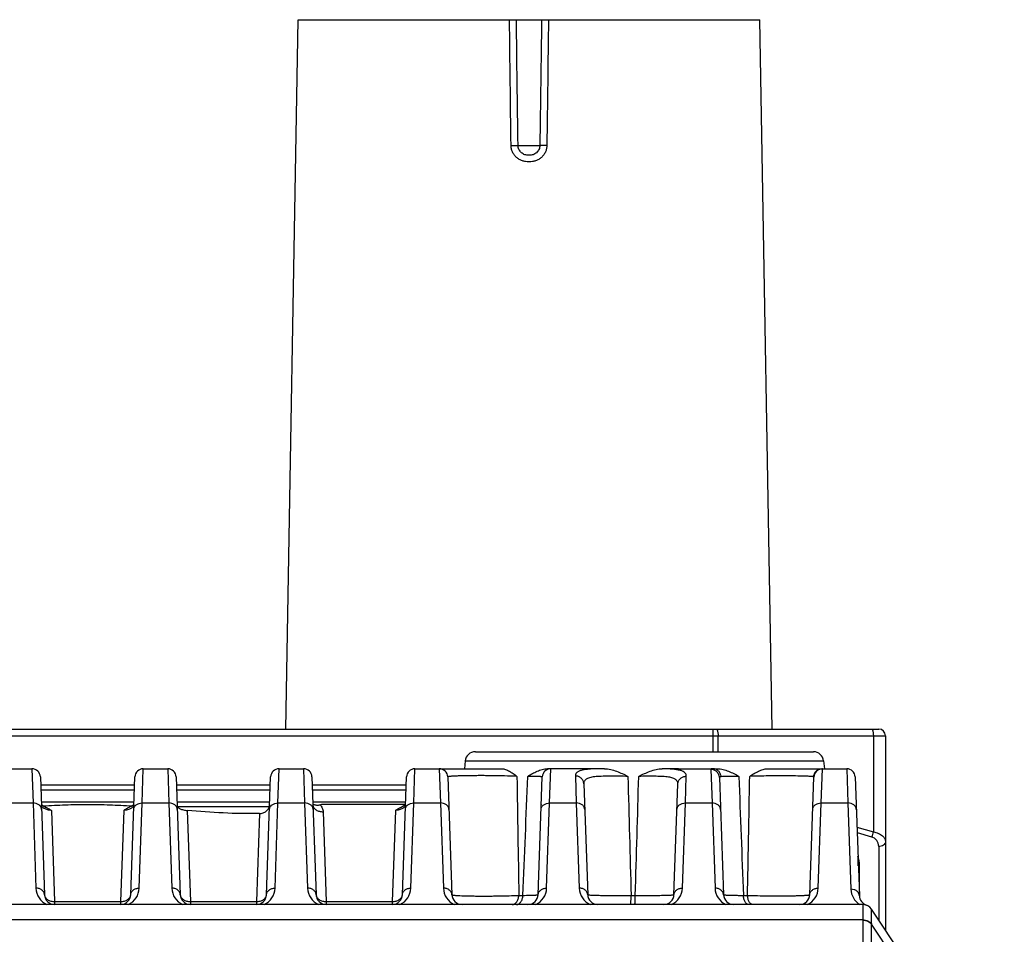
# Model space of a CAD drawing. Header units: millimetres. Extents: x 55 to 506, y 15 to 401.
# Tile 4 of 23: x 118 to 147, y 120 to 147. Entities that reach past the tile are written whole.
import ezdxf

# ---------------------------------------------------------------- set-up
doc = ezdxf.new("R2010")
doc.units = ezdxf.units.MM
doc.header["$LTSCALE"] = 32.67
doc.layers.add('00_COMPONENTS', color=7, linetype='CONTINUOUS')

msp = doc.modelspace()

# ---------------------------------------------------------------- linework, layer by layer
at = {"layer": '00_COMPONENTS', "color": 7}
for p, q in [((126.261, 125.855), (126.626, 146.755)), ((126.626, 146.755), (140.226, 146.755)), ((140.59, 125.855), (140.226, 146.755)), ((97.126, 125.855), (143.726, 125.855)), ((143.926, 125.655), (143.926, 119.935)), ((131.846, 125.185), (141.805, 125.185)), ((131.547, 124.916), (131.523, 124.685)), ((142.104, 124.916), (142.128, 124.685)), ((118.067, 124.685), (118.784, 124.685)), ((119.034, 124.444), (119.155, 120.974)), ((121.696, 120.974), (121.817, 124.444)), ((122.067, 124.685), (122.784, 124.685)), ((123.034, 124.444), (123.155, 120.974)), ((125.696, 120.974), (125.817, 124.444)), ((126.067, 124.685), (126.784, 124.685)), ((127.034, 124.444), (127.155, 120.974)), ((129.696, 120.974), (129.817, 124.444)), ((130.067, 124.685), (132.623, 124.685)), ((131.034, 124.444), (131.155, 120.974)), ((133.696, 120.974), (133.817, 124.444)), ((135.653, 124.685), (133.969, 124.685)), ((137.826, 124.685), (137.348, 124.683)), ((137.826, 124.685), (138.976, 124.685)), ((139.035, 124.425), (139.155, 120.974)), ((140.454, 124.685), (142.784, 124.685)), ((141.696, 120.974), (141.817, 124.441)), ((143.034, 124.444), (143.156, 120.943)), ((135.041, 124.242), (135.155, 120.974)), ((137.696, 120.974), (137.81, 124.235)), ((121.791, 123.702), (119.06, 123.702)), ((121.732, 123.588), (121.724, 123.584)), ((125.791, 123.702), (123.06, 123.702)), ((125.776, 123.561), (123.079, 123.561)), ((125.788, 123.62), (125.788, 123.624)), ((129.791, 123.702), (127.06, 123.702)), ((127.328, 123.644), (129.789, 123.644)), ((143.126, 121.821), (143.126, 122.081)), ((143.154, 121.931), (143.154, 121.913)), ((143.154, 121.913), (143.154, 120.996)), ((143.265, 120.685), (97.586, 120.685)), ((147.426, 114.685), (143.515, 120.551))]:
    msp.add_line(p, q, dxfattribs=at)
at = {"layer": '00_COMPONENTS', "color": 4}
for p, q in [((133.105, 143.049), (133.746, 143.049)), ((96.926, 125.655), (143.926, 125.655)), ((138.852, 125.185), (138.852, 125.855)), ((138.996, 125.185), (138.996, 125.655)), ((143.569, 125.655), (143.569, 122.823)), ((131.547, 124.916), (142.104, 124.916)), ((118.784, 124.685), (118.818, 123.676)), ((122.033, 123.676), (122.067, 124.685)), ((122.784, 124.685), (122.818, 123.676)), ((126.033, 123.676), (126.067, 124.685)), ((126.784, 124.685), (126.818, 123.676)), ((130.033, 123.676), (130.067, 124.685)), ((130.784, 124.685), (130.818, 123.676)), ((134.033, 123.676), (134.067, 124.685)), ((134.791, 124.472), (134.818, 123.676)), ((135.583, 124.685), (135.582, 124.685)), ((138.033, 123.676), (138.06, 124.465)), ((138.785, 124.666), (138.818, 123.676)), ((142.033, 123.676), (142.067, 124.682)), ((142.784, 124.685), (142.818, 123.676)), ((119.042, 124.207), (121.809, 124.207)), ((123.042, 124.207), (125.809, 124.207)), ((127.042, 124.207), (129.809, 124.207)), ((119.047, 124.066), (121.804, 124.066)), ((123.047, 124.066), (125.804, 124.066)), ((127.047, 124.066), (129.804, 124.066)), ((118.033, 123.676), (118.818, 123.676)), ((118.818, 123.676), (118.905, 121.165)), ((121.946, 121.165), (122.033, 123.676)), ((122.033, 123.676), (122.818, 123.676)), ((122.818, 123.676), (122.905, 121.165)), ((125.946, 121.165), (126.033, 123.676)), ((126.033, 123.676), (126.818, 123.676)), ((126.818, 123.676), (126.905, 121.165)), ((129.946, 121.165), (130.033, 123.676)), ((130.033, 123.676), (130.818, 123.676)), ((130.818, 123.676), (130.905, 121.165)), ((133.946, 121.165), (134.033, 123.676)), ((134.033, 123.676), (134.818, 123.676)), ((134.818, 123.676), (134.905, 121.165)), ((137.946, 121.165), (138.033, 123.676)), ((138.033, 123.676), (138.818, 123.676)), ((138.818, 123.676), (138.905, 121.165)), ((141.946, 121.165), (142.033, 123.676)), ((142.033, 123.676), (142.818, 123.676)), ((142.818, 123.676), (142.906, 121.134)), ((119.361, 123.458), (119.455, 120.773)), ((121.49, 123.458), (121.396, 120.773)), ((123.361, 123.454), (123.455, 120.773)), ((125.487, 123.365), (125.396, 120.773)), ((127.363, 123.418), (127.455, 120.773)), ((129.49, 123.458), (129.396, 120.773)), ((143.085, 122.968), (143.569, 122.823)), ((143.091, 122.808), (143.512, 122.681)), ((143.726, 122.394), (143.726, 120.235)), ((133.127, 120.954), (133.248, 120.954)), ((136.434, 120.954), (136.555, 120.954)), ((139.741, 120.954), (139.862, 120.954)), ((119.455, 120.773), (119.455, 120.685)), ((119.455, 120.773), (121.396, 120.773)), ((121.396, 120.773), (121.396, 120.685)), ((123.455, 120.773), (123.455, 120.685)), ((123.455, 120.773), (125.396, 120.773)), ((125.396, 120.773), (125.396, 120.685)), ((127.455, 120.773), (127.455, 120.685)), ((127.455, 120.773), (129.396, 120.773)), ((129.396, 120.773), (129.396, 120.685)), ((143.515, 120.551), (143.515, 120.551)), ((143.265, 120.232), (97.586, 120.232)), ((143.265, 115.296), (143.265, 120.223)), ((143.515, 115.18), (143.515, 120.107)), ((147.426, 114.24), (143.515, 120.107))]:
    msp.add_line(p, q, dxfattribs=at)
at = {"layer": '00_COMPONENTS', "color": 7}
for points in [[(119.128, 123.584), (119.12, 123.588), (119.113, 123.592), (119.106, 123.597), (119.1, 123.6)], [(119.16, 123.569), (119.155, 123.571), (119.146, 123.575), (119.137, 123.579), (119.128, 123.584)], [(121.724, 123.584), (121.715, 123.58), (121.706, 123.575), (121.697, 123.571), (121.691, 123.569)], [(121.751, 123.6), (121.746, 123.597), (121.739, 123.593), (121.732, 123.588)], [(127.063, 123.618), (127.063, 123.618), (127.063, 123.617), (127.063, 123.618), (127.063, 123.618), (127.063, 123.619), (127.063, 123.62)], [(129.77, 123.615), (129.766, 123.611), (129.76, 123.607), (129.755, 123.603), (129.748, 123.598), (129.742, 123.594), (129.734, 123.59), (129.726, 123.585), (129.718, 123.581), (129.709, 123.577), (129.7, 123.573), (129.691, 123.569)], [(129.782, 123.625), (129.778, 123.622), (129.775, 123.618), (129.77, 123.615)], [(129.789, 123.633), (129.788, 123.633), (129.787, 123.631), (129.784, 123.628), (129.782, 123.625)], [(133.789, 123.633), (133.788, 123.633), (133.787, 123.631), (133.784, 123.628), (133.782, 123.625)]]:
    msp.add_lwpolyline(points, dxfattribs=at)
for centre, radius, start, end in [((143.726, 125.655), 0.2, 0, 90), ((131.846, 124.885), 0.3, 90, 174), ((141.805, 124.885), 0.3, 6, 90), ((118.784, 124.435), 0.25, 2, 90), ((122.067, 124.435), 0.25, 90, 178), ((122.784, 124.435), 0.25, 2, 90), ((126.067, 124.435), 0.25, 90, 178), ((126.784, 124.435), 0.25, 2, 90), ((130.067, 124.435), 0.25, 90, 178), ((130.784, 124.435), 0.25, 2, 90), ((134.067, 124.435), 0.25, 90, 178), ((142.067, 124.435), 0.25, 95.3333, 178), ((142.784, 124.435), 0.25, 2, 90), ((127.271, 124.151), 0.549, 247.6461, 248.608), ((126.261, 126.655), 3.194, 288.4506, 289.5064), ((119.455, 120.985), 0.3, 182, 270), ((121.396, 120.985), 0.3, 270, 358), ((123.455, 120.985), 0.3, 182, 270), ((125.396, 120.985), 0.3, 270, 358), ((127.455, 120.985), 0.3, 182, 270), ((129.396, 120.985), 0.3, 270, 358), ((131.455, 120.985), 0.3, 182, 270), ((133.396, 120.985), 0.3, 270, 358), ((135.455, 120.985), 0.3, 182, 270), ((137.396, 120.985), 0.3, 270, 358), ((139.455, 120.985), 0.3, 182, 270), ((141.396, 120.985), 0.3, 270, 358), ((143.456, 120.954), 0.3, 182, 251.4343), ((143.265, 120.385), 0.3, 33.6901, 90), ((143.265, 120.385), 0.3, 87.2753, 89.9988), ((143.265, 120.384), 0.3, 85.9344, 87.276)]:
    msp.add_arc(centre, radius, start, end, dxfattribs=at)
at = {"layer": '00_COMPONENTS', "color": 4}
for centre, radius, start, end in [((1845.5, 150.163), 1712.622, 180.859896, 180.977254), ((135.68, 106.045), 18.64, 90.0825, 90.297), ((142.067, 124.432), 0.25, 89.9805, 177.983), ((127.212, 123.625), 0.149, 182, 182.7161), ((127.213, 123.625), 0.15, 182.718, 185.7993), ((143.426, 122.394), 0.3, 359.9999, 73.3009), ((119.455, 121.184), 0.55, 181.9999, 245.2671), ((121.396, 121.184), 0.55, 294.7328, 358.0001), ((123.455, 121.184), 0.55, 181.9999, 245.2671), ((125.396, 121.184), 0.55, 294.7328, 358.0001), ((127.455, 121.184), 0.55, 181.9999, 245.2671), ((129.396, 121.184), 0.55, 294.7328, 358.0001), ((131.455, 121.184), 0.55, 181.9999, 245.2671), ((133.396, 121.184), 0.55, 294.7328, 358.0001), ((135.455, 121.184), 0.55, 181.9997, 245.2674), ((137.396, 121.184), 0.55, 294.7322, 358.0007), ((139.455, 121.184), 0.55, 181.9999, 245.2671), ((141.396, 121.184), 0.55, 294.7328, 358.0001), ((143.456, 121.153), 0.55, 181.9997, 238.3751), ((143.265, 120.384), 0.3, 84.6818, 85.9344), ((143.265, 120.385), 0.3, 33.6508, 33.6901), ((142.02, 120.223), 1.245, 0.0001, 0.4328), ((142.232, 120.122), 1.282, 359.3359, 359.7699)]:
    msp.add_arc(centre, radius, start, end, dxfattribs=at)
at = {"layer": '00_COMPONENTS', "color": 7}
msp.add_ellipse((142.154, 121.913), major_axis=(1, 0), ratio=0.706908, start_param=0.026176, end_param=0.279358, dxfattribs=at)
at = {"layer": '00_COMPONENTS', "color": 4}
for points in [[(132.898, 143.049), (132.882, 144.284), (132.866, 145.52), (132.852, 146.755)], [(133.105, 143.049), (133.087, 144.284), (133.07, 145.52), (133.054, 146.755)], [(133.797, 146.755), (133.781, 145.52), (133.764, 144.284), (133.746, 143.049)], [(133.999, 146.755), (133.985, 145.52), (133.969, 144.284), (133.953, 143.049)], [(133.248, 120.954), (133.296, 122.123), (133.343, 123.292), (133.391, 124.461)], [(136.339, 124.46), (136.37, 123.291), (136.402, 122.122), (136.434, 120.954)], [(136.555, 120.954), (136.59, 122.122), (136.625, 123.291), (136.659, 124.46)], [(139.607, 124.461), (139.652, 123.292), (139.696, 122.123), (139.741, 120.954)]]:
    msp.add_open_spline(points, degree=3, dxfattribs=at)
for points, knots in [([(132.898, 143.049), (132.92, 143.05), (132.963, 143.05), (133.022, 143.05), (133.068, 143.05), (133.095, 143.05), (133.105, 143.049)], [0, 0, 0, 0, 0.324365, 0.620351, 0.8544, 1, 1, 1, 1]), ([(133.953, 143.049), (133.953, 143.016), (133.945, 142.95), (133.913, 142.855), (133.862, 142.769), (133.794, 142.695), (133.713, 142.636), (133.622, 142.595), (133.525, 142.571), (133.426, 142.564), (133.326, 142.571), (133.229, 142.595), (133.138, 142.636), (133.057, 142.695), (132.989, 142.769), (132.938, 142.855), (132.906, 142.95), (132.898, 143.016), (132.898, 143.049)], [0, 0, 0, 0, 0.062539, 0.125036, 0.187497, 0.249943, 0.312398, 0.374883, 0.437408, 0.499975, 0.562543, 0.625073, 0.687567, 0.75003, 0.812481, 0.874952, 0.937459, 1, 1, 1, 1]), ([(133.746, 143.049), (133.746, 143.009), (133.728, 142.929), (133.667, 142.846), (133.601, 142.799), (133.545, 142.774), (133.486, 142.762), (133.426, 142.759), (133.365, 142.762), (133.306, 142.774), (133.25, 142.799), (133.184, 142.846), (133.123, 142.929), (133.105, 143.009), (133.105, 143.049)], [0, 0, 0, 0, 0.124693, 0.249275, 0.311927, 0.374606, 0.437269, 0.499975, 0.562681, 0.62535, 0.688038, 0.750699, 0.875296, 1, 1, 1, 1]), ([(133.953, 143.049), (133.931, 143.05), (133.888, 143.05), (133.829, 143.05), (133.783, 143.05), (133.756, 143.05), (133.746, 143.049)], [0, 0, 0, 0, 0.324365, 0.620351, 0.8544, 1, 1, 1, 1]), ([(138.938, 125.855), (138.942, 125.855), (138.949, 125.852), (138.955, 125.846), (138.963, 125.836), (138.971, 125.819), (138.98, 125.795), (138.987, 125.765), (138.992, 125.73), (138.995, 125.693), (138.996, 125.668), (138.996, 125.655)], [0, 0, 0, 0, 0.054433, 0.087765, 0.12671, 0.223079, 0.344108, 0.487113, 0.647777, 0.820729, 1, 1, 1, 1]), ([(143.512, 125.855), (143.516, 125.855), (143.522, 125.852), (143.529, 125.846), (143.536, 125.836), (143.545, 125.819), (143.553, 125.795), (143.56, 125.765), (143.565, 125.73), (143.568, 125.693), (143.569, 125.668), (143.569, 125.655)], [0, 0, 0, 0, 0.054433, 0.087765, 0.12671, 0.223079, 0.344108, 0.487113, 0.647777, 0.820729, 1, 1, 1, 1]), ([(133.071, 124.461), (132.977, 124.465), (132.772, 124.472), (132.508, 124.477), (132.28, 124.48), (132.104, 124.481), (131.931, 124.481), (131.765, 124.48), (131.609, 124.478), (131.467, 124.475), (131.342, 124.472), (131.25, 124.468), (131.186, 124.465), (131.147, 124.462), (131.113, 124.459), (131.085, 124.456), (131.064, 124.454), (131.05, 124.451), (131.041, 124.449), (131.037, 124.447), (131.034, 124.445), (131.034, 124.444)], [0, 0, 0, 0, 0.138826, 0.301633, 0.387768, 0.47452, 0.559916, 0.642008, 0.71894, 0.789016, 0.850745, 0.902874, 0.925017, 0.944407, 0.960961, 0.974612, 0.985313, 0.993044, 0.995804, 0.997843, 1, 1, 1, 1]), ([(133.817, 124.444), (133.817, 124.444), (133.814, 124.446), (133.809, 124.447), (133.8, 124.448), (133.788, 124.449), (133.772, 124.451), (133.753, 124.452), (133.731, 124.453), (133.694, 124.455), (133.641, 124.456), (133.567, 124.458), (133.483, 124.46), (133.423, 124.461), (133.391, 124.461)], [0, 0, 0, 0, 0.00524, 0.017941, 0.038685, 0.067525, 0.104423, 0.149298, 0.202041, 0.262511, 0.40596, 0.578057, 0.776835, 1, 1, 1, 1]), ([(135.582, 124.685), (135.522, 124.684), (135.408, 124.683), (135.248, 124.677), (135.11, 124.666), (134.995, 124.647), (134.915, 124.624), (134.866, 124.599), (134.837, 124.578), (134.816, 124.556), (134.8, 124.53), (134.792, 124.502), (134.791, 124.482), (134.791, 124.472)], [0, 0, 0, 0, 0.204202, 0.38707, 0.545383, 0.677302, 0.782973, 0.826899, 0.865839, 0.90098, 0.933877, 0.966312, 1, 1, 1, 1]), ([(135.041, 124.242), (135.04, 124.272), (135.025, 124.334), (134.969, 124.41), (134.887, 124.461), (134.823, 124.472), (134.791, 124.472)], [0, 0, 0, 0, 0.245058, 0.492993, 0.745005, 1, 1, 1, 1]), ([(136.339, 124.46), (136.254, 124.461), (136.087, 124.462), (135.842, 124.464), (135.616, 124.463), (135.444, 124.456), (135.323, 124.443), (135.247, 124.43), (135.182, 124.412), (135.129, 124.389), (135.088, 124.36), (135.059, 124.325), (135.043, 124.285), (135.04, 124.256), (135.041, 124.242)], [0, 0, 0, 0, 0.181963, 0.359225, 0.523598, 0.667399, 0.729586, 0.784589, 0.832293, 0.873087, 0.908056, 0.939123, 0.968896, 1, 1, 1, 1]), ([(137.81, 124.235), (137.81, 124.248), (137.808, 124.275), (137.795, 124.314), (137.77, 124.347), (137.735, 124.376), (137.69, 124.4), (137.634, 124.419), (137.568, 124.433), (137.463, 124.449), (137.311, 124.459), (137.11, 124.463), (136.889, 124.462), (136.737, 124.461), (136.659, 124.46)], [0, 0, 0, 0, 0.032735, 0.063997, 0.096051, 0.131264, 0.171543, 0.218105, 0.271541, 0.331952, 0.472416, 0.634996, 0.813243, 1, 1, 1, 1]), ([(138.06, 124.465), (138.06, 124.474), (138.059, 124.493), (138.052, 124.52), (138.038, 124.545), (138.011, 124.577), (137.959, 124.61), (137.878, 124.639), (137.775, 124.659), (137.65, 124.672), (137.505, 124.68), (137.402, 124.683), (137.348, 124.683)], [0, 0, 0, 0, 0.035588, 0.069837, 0.104292, 0.140597, 0.224178, 0.329209, 0.45946, 0.6157, 0.796735, 1, 1, 1, 1]), ([(137.81, 124.235), (137.811, 124.265), (137.826, 124.327), (137.882, 124.403), (137.964, 124.453), (138.028, 124.465), (138.06, 124.465)], [0, 0, 0, 0, 0.244879, 0.492741, 0.744826, 1, 1, 1, 1]), ([(138.844, 124.685), (138.836, 124.685), (138.82, 124.684), (138.803, 124.682), (138.793, 124.678), (138.788, 124.675), (138.785, 124.67), (138.785, 124.667), (138.785, 124.666)], [0, 0, 0, 0, 0.390631, 0.67265, 0.776712, 0.860528, 0.931237, 1, 1, 1, 1]), ([(139.035, 124.425), (139.033, 124.457), (139.019, 124.521), (138.963, 124.6), (138.881, 124.653), (138.817, 124.666), (138.785, 124.666)], [0, 0, 0, 0, 0.249561, 0.499376, 0.749553, 1, 1, 1, 1]), ([(139.084, 124.45), (139.082, 124.482), (139.067, 124.543), (139.013, 124.621), (138.935, 124.673), (138.874, 124.685), (138.844, 124.685)], [0, 0, 0, 0, 0.254827, 0.506703, 0.754701, 1, 1, 1, 1]), ([(139.084, 124.45), (139.076, 124.45), (139.064, 124.449), (139.047, 124.444), (139.037, 124.436), (139.034, 124.429), (139.035, 124.425)], [0, 0, 0, 0, 0.364483, 0.634195, 0.829455, 1, 1, 1, 1]), ([(139.607, 124.461), (139.548, 124.461), (139.44, 124.46), (139.292, 124.458), (139.177, 124.455), (139.111, 124.452), (139.084, 124.45)], [0, 0, 0, 0, 0.336442, 0.621129, 0.844697, 1, 1, 1, 1]), ([(139.862, 120.954), (139.868, 121.246), (139.89, 122.415), (139.911, 123.584), (139.927, 124.461)], [0, 0, 0, 0, 0.250067, 1, 1, 1, 1]), ([(141.8, 124.45), (141.789, 124.452), (141.76, 124.455), (141.708, 124.459), (141.639, 124.463), (141.553, 124.466), (141.453, 124.468), (141.294, 124.472), (141.071, 124.474), (140.785, 124.474), (140.401, 124.472), (140.113, 124.467), (139.927, 124.461)], [0, 0, 0, 0, 0.018422, 0.04637, 0.083502, 0.129314, 0.183145, 0.244187, 0.383995, 0.539786, 0.701338, 1, 1, 1, 1]), ([(141.81, 124.448), (141.809, 124.448), (141.806, 124.449), (141.803, 124.449), (141.8, 124.45)], [0, 0, 0, 0, 0.211972, 1, 1, 1, 1]), ([(141.81, 124.448), (141.812, 124.479), (141.827, 124.542), (141.883, 124.62), (141.964, 124.673), (142.027, 124.685), (142.058, 124.685)], [0, 0, 0, 0, 0.250683, 0.50095, 0.750666, 1, 1, 1, 1]), ([(141.817, 124.441), (141.817, 124.442), (141.817, 124.443), (141.815, 124.446), (141.812, 124.447), (141.81, 124.448)], [0, 0, 0, 0, 0.214692, 0.431243, 1, 1, 1, 1]), ([(142.067, 124.682), (142.067, 124.682), (142.066, 124.684), (142.064, 124.684), (142.062, 124.685), (142.059, 124.685), (142.058, 124.685)], [0, 0, 0, 0, 0.138623, 0.326545, 0.609015, 1, 1, 1, 1]), ([(119.067, 123.485), (119.067, 123.498), (119.063, 123.524), (119.042, 123.574), (118.993, 123.628), (118.911, 123.668), (118.849, 123.676), (118.818, 123.676)], [0, 0, 0, 0, 0.11147, 0.225191, 0.464635, 0.725094, 1, 1, 1, 1]), ([(119.361, 123.458), (119.323, 123.459), (119.266, 123.466), (119.196, 123.489), (119.151, 123.511), (119.114, 123.536), (119.086, 123.563), (119.068, 123.591), (119.063, 123.611), (119.063, 123.62)], [0, 0, 0, 0, 0.318416, 0.468389, 0.606745, 0.730078, 0.836184, 0.925046, 1, 1, 1, 1]), ([(121.788, 123.62), (121.788, 123.611), (121.783, 123.591), (121.765, 123.563), (121.737, 123.536), (121.7, 123.511), (121.655, 123.489), (121.585, 123.466), (121.528, 123.459), (121.49, 123.458)], [0, 0, 0, 0, 0.074955, 0.163816, 0.269922, 0.393255, 0.531611, 0.681584, 1, 1, 1, 1]), ([(121.784, 123.485), (121.784, 123.498), (121.788, 123.524), (121.809, 123.574), (121.858, 123.628), (121.94, 123.668), (122.002, 123.676), (122.033, 123.676)], [0, 0, 0, 0, 0.11147, 0.225191, 0.464635, 0.725094, 1, 1, 1, 1]), ([(123.067, 123.485), (123.067, 123.498), (123.063, 123.524), (123.042, 123.574), (122.993, 123.628), (122.911, 123.668), (122.849, 123.676), (122.818, 123.676)], [0, 0, 0, 0, 0.11147, 0.225191, 0.464635, 0.725094, 1, 1, 1, 1]), ([(125.784, 123.485), (125.784, 123.498), (125.788, 123.524), (125.809, 123.574), (125.858, 123.628), (125.94, 123.668), (126.002, 123.676), (126.033, 123.676)], [0, 0, 0, 0, 0.11147, 0.225191, 0.464635, 0.725094, 1, 1, 1, 1]), ([(125.788, 123.62), (125.788, 123.619), (125.788, 123.614), (125.787, 123.609), (125.786, 123.605)], [0, 0, 0, 0, 0.244058, 1, 1, 1, 1]), ([(127.067, 123.485), (127.067, 123.498), (127.063, 123.524), (127.042, 123.574), (126.993, 123.628), (126.911, 123.668), (126.849, 123.676), (126.818, 123.676)], [0, 0, 0, 0, 0.11147, 0.225191, 0.464635, 0.725094, 1, 1, 1, 1]), ([(127.063, 123.61), (127.065, 123.596), (127.071, 123.57), (127.091, 123.532), (127.121, 123.498), (127.172, 123.459), (127.254, 123.425), (127.326, 123.417), (127.363, 123.418)], [0, 0, 0, 0, 0.103646, 0.211474, 0.325907, 0.44813, 0.714127, 1, 1, 1, 1]), ([(127.272, 123.625), (127.299, 123.596), (127.333, 123.546), (127.357, 123.473), (127.362, 123.436), (127.363, 123.418)], [0, 0, 0, 0, 0.516211, 0.76063, 1, 1, 1, 1]), ([(129.788, 123.62), (129.788, 123.611), (129.783, 123.591), (129.765, 123.563), (129.737, 123.536), (129.7, 123.511), (129.655, 123.489), (129.585, 123.466), (129.528, 123.459), (129.49, 123.458)], [0, 0, 0, 0, 0.074957, 0.163819, 0.269925, 0.393258, 0.531614, 0.681585, 1, 1, 1, 1]), ([(129.784, 123.485), (129.784, 123.498), (129.788, 123.524), (129.809, 123.574), (129.858, 123.628), (129.94, 123.668), (130.002, 123.676), (130.033, 123.676)], [0, 0, 0, 0, 0.11147, 0.225191, 0.464635, 0.725094, 1, 1, 1, 1]), ([(131.067, 123.485), (131.067, 123.498), (131.063, 123.524), (131.042, 123.574), (130.993, 123.628), (130.911, 123.668), (130.849, 123.676), (130.818, 123.676)], [0, 0, 0, 0, 0.11147, 0.225191, 0.464635, 0.725094, 1, 1, 1, 1]), ([(133.784, 123.485), (133.784, 123.498), (133.788, 123.524), (133.809, 123.574), (133.858, 123.628), (133.94, 123.668), (134.002, 123.676), (134.033, 123.676)], [0, 0, 0, 0, 0.11147, 0.225191, 0.464635, 0.725094, 1, 1, 1, 1]), ([(135.067, 123.485), (135.067, 123.498), (135.063, 123.524), (135.042, 123.574), (134.993, 123.628), (134.911, 123.668), (134.849, 123.676), (134.818, 123.676)], [0, 0, 0, 0, 0.11147, 0.225191, 0.464635, 0.725094, 1, 1, 1, 1]), ([(137.784, 123.485), (137.784, 123.498), (137.788, 123.524), (137.809, 123.574), (137.858, 123.628), (137.94, 123.668), (138.002, 123.676), (138.033, 123.676)], [0, 0, 0, 0, 0.11147, 0.225191, 0.464635, 0.725094, 1, 1, 1, 1]), ([(139.067, 123.485), (139.067, 123.498), (139.063, 123.524), (139.042, 123.574), (138.993, 123.628), (138.911, 123.668), (138.849, 123.676), (138.818, 123.676)], [0, 0, 0, 0, 0.11147, 0.225191, 0.464635, 0.725094, 1, 1, 1, 1]), ([(141.784, 123.485), (141.784, 123.498), (141.788, 123.524), (141.809, 123.574), (141.858, 123.628), (141.94, 123.668), (142.002, 123.676), (142.033, 123.676)], [0, 0, 0, 0, 0.11147, 0.225191, 0.464635, 0.725094, 1, 1, 1, 1]), ([(143.067, 123.485), (143.067, 123.498), (143.063, 123.524), (143.042, 123.574), (142.993, 123.628), (142.911, 123.668), (142.849, 123.676), (142.818, 123.676)], [0, 0, 0, 0, 0.11147, 0.225191, 0.464635, 0.725094, 1, 1, 1, 1]), ([(143.569, 122.823), (143.562, 122.797), (143.546, 122.748), (143.524, 122.702), (143.512, 122.681)], [0, 0, 0, 0, 0.532814, 1, 1, 1, 1]), ([(143.569, 122.823), (143.621, 122.813), (143.715, 122.787), (143.817, 122.727), (143.874, 122.671), (143.904, 122.627), (143.921, 122.582), (143.926, 122.551), (143.926, 122.535)], [0, 0, 0, 0, 0.321393, 0.590592, 0.705999, 0.810645, 0.907414, 1, 1, 1, 1]), ([(143.926, 122.535), (143.926, 122.526), (143.923, 122.507), (143.907, 122.47), (143.867, 122.43), (143.801, 122.401), (143.751, 122.394), (143.726, 122.394)], [0, 0, 0, 0, 0.103596, 0.210948, 0.445697, 0.712572, 1, 1, 1, 1]), ([(119.155, 120.974), (119.155, 120.987), (119.151, 121.013), (119.13, 121.063), (119.081, 121.117), (118.999, 121.157), (118.937, 121.166), (118.905, 121.165)], [0, 0, 0, 0, 0.11147, 0.225191, 0.464635, 0.725094, 1, 1, 1, 1]), ([(119.155, 120.974), (119.156, 120.961), (119.16, 120.933), (119.179, 120.894), (119.208, 120.858), (119.26, 120.816), (119.343, 120.781), (119.417, 120.772), (119.455, 120.773)], [0, 0, 0, 0, 0.103691, 0.211038, 0.324855, 0.446641, 0.712771, 1, 1, 1, 1]), ([(121.396, 120.773), (121.434, 120.772), (121.508, 120.781), (121.591, 120.816), (121.643, 120.858), (121.672, 120.894), (121.691, 120.933), (121.695, 120.961), (121.696, 120.974)], [0, 0, 0, 0, 0.287229, 0.553359, 0.675145, 0.788962, 0.896309, 1, 1, 1, 1]), ([(121.696, 120.974), (121.696, 120.987), (121.7, 121.013), (121.721, 121.063), (121.77, 121.117), (121.852, 121.157), (121.914, 121.166), (121.946, 121.165)], [0, 0, 0, 0, 0.11147, 0.225191, 0.464635, 0.725094, 1, 1, 1, 1]), ([(123.155, 120.974), (123.155, 120.987), (123.151, 121.013), (123.13, 121.063), (123.081, 121.117), (122.999, 121.157), (122.937, 121.166), (122.905, 121.165)], [0, 0, 0, 0, 0.11147, 0.225191, 0.464635, 0.725094, 1, 1, 1, 1]), ([(123.155, 120.974), (123.156, 120.961), (123.16, 120.933), (123.179, 120.894), (123.208, 120.858), (123.26, 120.816), (123.343, 120.781), (123.417, 120.772), (123.455, 120.773)], [0, 0, 0, 0, 0.103691, 0.211038, 0.324855, 0.446641, 0.712771, 1, 1, 1, 1]), ([(125.396, 120.773), (125.434, 120.772), (125.508, 120.781), (125.591, 120.816), (125.643, 120.858), (125.672, 120.894), (125.691, 120.933), (125.695, 120.961), (125.696, 120.974)], [0, 0, 0, 0, 0.287229, 0.553359, 0.675145, 0.788962, 0.896309, 1, 1, 1, 1]), ([(125.696, 120.974), (125.696, 120.987), (125.7, 121.013), (125.721, 121.063), (125.77, 121.117), (125.852, 121.157), (125.914, 121.166), (125.946, 121.165)], [0, 0, 0, 0, 0.11147, 0.225191, 0.464635, 0.725094, 1, 1, 1, 1]), ([(127.155, 120.974), (127.155, 120.987), (127.151, 121.013), (127.13, 121.063), (127.081, 121.117), (126.999, 121.157), (126.937, 121.166), (126.905, 121.165)], [0, 0, 0, 0, 0.11147, 0.225191, 0.464635, 0.725094, 1, 1, 1, 1]), ([(127.155, 120.974), (127.156, 120.961), (127.16, 120.933), (127.179, 120.894), (127.208, 120.858), (127.26, 120.816), (127.343, 120.781), (127.417, 120.772), (127.455, 120.773)], [0, 0, 0, 0, 0.103691, 0.211038, 0.324855, 0.446641, 0.712771, 1, 1, 1, 1]), ([(129.396, 120.773), (129.434, 120.772), (129.508, 120.781), (129.591, 120.816), (129.643, 120.858), (129.672, 120.894), (129.691, 120.933), (129.695, 120.961), (129.696, 120.974)], [0, 0, 0, 0, 0.287229, 0.553359, 0.675145, 0.788962, 0.896309, 1, 1, 1, 1]), ([(129.696, 120.974), (129.696, 120.987), (129.7, 121.013), (129.721, 121.063), (129.77, 121.117), (129.852, 121.157), (129.914, 121.166), (129.946, 121.165)], [0, 0, 0, 0, 0.11147, 0.225191, 0.464635, 0.725094, 1, 1, 1, 1]), ([(131.155, 120.974), (131.155, 120.987), (131.151, 121.013), (131.13, 121.063), (131.081, 121.117), (130.999, 121.157), (130.937, 121.166), (130.905, 121.165)], [0, 0, 0, 0, 0.11147, 0.225191, 0.464635, 0.725094, 1, 1, 1, 1]), ([(131.155, 120.974), (131.155, 120.973), (131.158, 120.971), (131.162, 120.969), (131.17, 120.967), (131.184, 120.964), (131.205, 120.961), (131.231, 120.958), (131.278, 120.953), (131.349, 120.949), (131.45, 120.944), (131.568, 120.94), (131.703, 120.937), (131.851, 120.935), (132.009, 120.934), (132.174, 120.934), (132.343, 120.935), (132.565, 120.937), (132.827, 120.943), (133.031, 120.949), (133.127, 120.954)], [0, 0, 0, 0, 0.002357, 0.00446, 0.007263, 0.015027, 0.025693, 0.039239, 0.055613, 0.096548, 0.147751, 0.208243, 0.276839, 0.35217, 0.432717, 0.516839, 0.602816, 0.68889, 0.854358, 1, 1, 1, 1]), ([(132.933, 120.685), (132.945, 120.685), (132.97, 120.688), (133.005, 120.704), (133.037, 120.729), (133.076, 120.775), (133.112, 120.851), (133.125, 120.918), (133.127, 120.954)], [0, 0, 0, 0, 0.099433, 0.203168, 0.314504, 0.435217, 0.703966, 1, 1, 1, 1]), ([(133.061, 120.685), (133.073, 120.685), (133.096, 120.688), (133.13, 120.704), (133.161, 120.729), (133.2, 120.775), (133.234, 120.851), (133.246, 120.918), (133.248, 120.954)], [0, 0, 0, 0, 0.097417, 0.199535, 0.309906, 0.43039, 0.700682, 1, 1, 1, 1]), ([(133.248, 120.954), (133.282, 120.954), (133.344, 120.955), (133.433, 120.957), (133.51, 120.959), (133.566, 120.961), (133.604, 120.963), (133.628, 120.964), (133.648, 120.966), (133.665, 120.967), (133.678, 120.969), (133.687, 120.971), (133.693, 120.972), (133.696, 120.974), (133.696, 120.974)], [0, 0, 0, 0, 0.221544, 0.419408, 0.591171, 0.734733, 0.795385, 0.84837, 0.893537, 0.930762, 0.959956, 0.981079, 0.994203, 1, 1, 1, 1]), ([(133.696, 120.974), (133.696, 120.987), (133.7, 121.013), (133.721, 121.063), (133.77, 121.117), (133.852, 121.157), (133.914, 121.166), (133.946, 121.165)], [0, 0, 0, 0, 0.11147, 0.225191, 0.464635, 0.725094, 1, 1, 1, 1]), ([(135.155, 120.974), (135.155, 120.987), (135.151, 121.013), (135.13, 121.063), (135.081, 121.117), (134.999, 121.157), (134.937, 121.166), (134.905, 121.165)], [0, 0, 0, 0, 0.11147, 0.225191, 0.464635, 0.725094, 1, 1, 1, 1]), ([(135.155, 120.974), (135.155, 120.974), (135.158, 120.972), (135.162, 120.971), (135.17, 120.969), (135.181, 120.968), (135.195, 120.967), (135.22, 120.964), (135.258, 120.962), (135.312, 120.96), (135.377, 120.958), (135.453, 120.956), (135.538, 120.954), (135.631, 120.953), (135.77, 120.952), (135.957, 120.951), (136.191, 120.951), (136.353, 120.953), (136.434, 120.954)], [0, 0, 0, 0, 0.001789, 0.005691, 0.011935, 0.020553, 0.031539, 0.044876, 0.078471, 0.121018, 0.172092, 0.231172, 0.297652, 0.370842, 0.449981, 0.622736, 0.808677, 1, 1, 1, 1]), ([(136.414, 120.685), (136.414, 120.685), (136.416, 120.687), (136.419, 120.693), (136.422, 120.708), (136.425, 120.732), (136.428, 120.764), (136.43, 120.804), (136.432, 120.85), (136.434, 120.901), (136.434, 120.936), (136.434, 120.954)], [0, 0, 0, 0, 0.008366, 0.023877, 0.080466, 0.170917, 0.29262, 0.441657, 0.613122, 0.801318, 1, 1, 1, 1]), ([(136.541, 120.685), (136.542, 120.685), (136.543, 120.687), (136.544, 120.691), (136.545, 120.697), (136.547, 120.706), (136.548, 120.717), (136.549, 120.736), (136.551, 120.764), (136.553, 120.804), (136.554, 120.85), (136.555, 120.901), (136.555, 120.936), (136.555, 120.954)], [0, 0, 0, 0, 0.006709, 0.021458, 0.045052, 0.077476, 0.11852, 0.167871, 0.289835, 0.439362, 0.611487, 0.800464, 1, 1, 1, 1]), ([(136.555, 120.954), (136.631, 120.953), (136.778, 120.952), (136.99, 120.952), (137.158, 120.953), (137.281, 120.955), (137.363, 120.956), (137.437, 120.957), (137.503, 120.959), (137.56, 120.961), (137.607, 120.963), (137.64, 120.966), (137.661, 120.967), (137.673, 120.969), (137.683, 120.97), (137.69, 120.971), (137.694, 120.972), (137.696, 120.974), (137.696, 120.974)], [0, 0, 0, 0, 0.197513, 0.38603, 0.558715, 0.637141, 0.709328, 0.774628, 0.832459, 0.882309, 0.92374, 0.956395, 0.969346, 0.980011, 0.988375, 0.994438, 0.998234, 1, 1, 1, 1]), ([(137.696, 120.974), (137.696, 120.987), (137.7, 121.013), (137.721, 121.063), (137.77, 121.117), (137.852, 121.157), (137.914, 121.166), (137.946, 121.165)], [0, 0, 0, 0, 0.11147, 0.225191, 0.464635, 0.725094, 1, 1, 1, 1]), ([(139.155, 120.974), (139.155, 120.987), (139.151, 121.013), (139.13, 121.063), (139.081, 121.117), (138.999, 121.157), (138.937, 121.166), (138.905, 121.165)], [0, 0, 0, 0, 0.11147, 0.225191, 0.464635, 0.725094, 1, 1, 1, 1]), ([(139.155, 120.974), (139.155, 120.974), (139.156, 120.973), (139.159, 120.972), (139.167, 120.97), (139.179, 120.969), (139.197, 120.967), (139.219, 120.965), (139.246, 120.964), (139.277, 120.962), (139.328, 120.96), (139.402, 120.958), (139.503, 120.956), (139.617, 120.954), (139.699, 120.954), (139.741, 120.954)], [0, 0, 0, 0, 0.001994, 0.005621, 0.018841, 0.040312, 0.070047, 0.107958, 0.153908, 0.20772, 0.26918, 0.41402, 0.586065, 0.782476, 1, 1, 1, 1]), ([(139.894, 120.685), (139.884, 120.685), (139.865, 120.689), (139.837, 120.705), (139.812, 120.73), (139.78, 120.776), (139.753, 120.852), (139.743, 120.918), (139.741, 120.954)], [0, 0, 0, 0, 0.085301, 0.177941, 0.282929, 0.402393, 0.681945, 1, 1, 1, 1]), ([(139.862, 120.954), (139.959, 120.951), (140.16, 120.946), (140.415, 120.942), (140.625, 120.94), (140.782, 120.94), (140.933, 120.941), (141.076, 120.942), (141.209, 120.944), (141.33, 120.946), (141.435, 120.95), (141.513, 120.953), (141.567, 120.956), (141.6, 120.958), (141.629, 120.961), (141.652, 120.963), (141.67, 120.966), (141.684, 120.968), (141.692, 120.97), (141.696, 120.973), (141.696, 120.974)], [0, 0, 0, 0, 0.157885, 0.329094, 0.415934, 0.501533, 0.58436, 0.662936, 0.735863, 0.801854, 0.859756, 0.908572, 0.929308, 0.947477, 0.963007, 0.975839, 0.98593, 0.993258, 0.997855, 1, 1, 1, 1]), ([(140.022, 120.685), (140.012, 120.685), (139.991, 120.689), (139.962, 120.704), (139.936, 120.729), (139.903, 120.776), (139.874, 120.852), (139.864, 120.918), (139.862, 120.954)], [0, 0, 0, 0, 0.087671, 0.18213, 0.288113, 0.407729, 0.685477, 1, 1, 1, 1]), ([(141.696, 120.974), (141.696, 120.987), (141.7, 121.013), (141.721, 121.063), (141.77, 121.117), (141.852, 121.157), (141.914, 121.166), (141.946, 121.165)], [0, 0, 0, 0, 0.11147, 0.225191, 0.464635, 0.725094, 1, 1, 1, 1]), ([(143.156, 120.943), (143.156, 120.956), (143.152, 120.982), (143.131, 121.032), (143.082, 121.086), (143, 121.126), (142.938, 121.134), (142.906, 121.134)], [0, 0, 0, 0, 0.11147, 0.225191, 0.464635, 0.725094, 1, 1, 1, 1]), ([(143.265, 120.232), (143.265, 120.267), (143.264, 120.332), (143.264, 120.423), (143.264, 120.491), (143.264, 120.538), (143.264, 120.569), (143.264, 120.596), (143.264, 120.619), (143.264, 120.639), (143.264, 120.655), (143.264, 120.666), (143.264, 120.673), (143.264, 120.677), (143.264, 120.68), (143.265, 120.683), (143.265, 120.684), (143.265, 120.685), (143.265, 120.685)], [0, 0, 0, 0, 0.230373, 0.431993, 0.604019, 0.678712, 0.74575, 0.805065, 0.856595, 0.900289, 0.9361, 0.963992, 0.974959, 0.983937, 0.990923, 0.995919, 0.99893, 1, 1, 1, 1]), ([(143.515, 120.116), (143.515, 120.149), (143.515, 120.211), (143.516, 120.297), (143.516, 120.371), (143.516, 120.433), (143.516, 120.476), (143.516, 120.504), (143.516, 120.52), (143.516, 120.532), (143.515, 120.541), (143.515, 120.547), (143.515, 120.55), (143.515, 120.551)], [0, 0, 0, 0, 0.226893, 0.425884, 0.596238, 0.737337, 0.848647, 0.892993, 0.929737, 0.958839, 0.980267, 0.993992, 1, 1, 1, 1]), ([(143.265, 120.232), (143.289, 120.232), (143.338, 120.227), (143.407, 120.204), (143.468, 120.168), (143.501, 120.134), (143.515, 120.116)], [0, 0, 0, 0, 0.258094, 0.512466, 0.760255, 1, 1, 1, 1]), ([(143.265, 120.223), (143.289, 120.223), (143.338, 120.218), (143.407, 120.195), (143.468, 120.158), (143.501, 120.125), (143.515, 120.107)], [0, 0, 0, 0, 0.257977, 0.51233, 0.760173, 1, 1, 1, 1])]:
    msp.add_open_spline(points, degree=3, knots=knots, dxfattribs=at)
at = {"layer": '00_COMPONENTS', "color": 7}
for points, knots in [([(132.623, 124.685), (132.662, 124.685), (132.721, 124.672), (132.794, 124.641), (132.87, 124.602), (132.962, 124.541), (133.034, 124.488), (133.071, 124.461)], [0, 0, 0, 0, 0.227498, 0.347209, 0.471073, 0.729803, 1, 1, 1, 1]), ([(133.391, 124.461), (133.435, 124.489), (133.525, 124.543), (133.665, 124.615), (133.813, 124.669), (133.917, 124.685), (133.969, 124.685)], [0, 0, 0, 0, 0.250226, 0.501169, 0.751246, 1, 1, 1, 1]), ([(135.653, 124.685), (135.713, 124.685), (135.834, 124.669), (136.007, 124.614), (136.175, 124.542), (136.284, 124.487), (136.339, 124.46)], [0, 0, 0, 0, 0.248036, 0.497474, 0.7482, 1, 1, 1, 1]), ([(136.659, 124.46), (136.713, 124.488), (136.823, 124.542), (136.991, 124.613), (137.166, 124.667), (137.287, 124.683), (137.348, 124.683)], [0, 0, 0, 0, 0.250593, 0.500899, 0.750758, 1, 1, 1, 1]), ([(138.976, 124.685), (139.032, 124.685), (139.145, 124.669), (139.306, 124.615), (139.459, 124.543), (139.558, 124.489), (139.607, 124.461)], [0, 0, 0, 0, 0.250128, 0.500533, 0.750803, 1, 1, 1, 1]), ([(139.927, 124.461), (139.969, 124.488), (140.054, 124.542), (140.183, 124.614), (140.315, 124.668), (140.408, 124.685), (140.454, 124.685)], [0, 0, 0, 0, 0.262973, 0.518363, 0.764044, 1, 1, 1, 1]), ([(119.081, 123.614), (119.079, 123.615), (119.072, 123.621), (119.066, 123.627), (119.062, 123.633)], [0, 0, 0, 0, 0.253394, 1, 1, 1, 1]), ([(119.1, 123.6), (119.099, 123.601), (119.092, 123.605), (119.085, 123.61), (119.081, 123.614)], [0, 0, 0, 0, 0.235151, 1, 1, 1, 1]), ([(119.12, 123.588), (119.229, 123.595), (119.446, 123.609), (119.772, 123.624), (120.099, 123.633), (120.535, 123.638), (121.079, 123.627), (121.514, 123.603), (121.731, 123.588)], [0, 0, 0, 0, 0.124871, 0.249843, 0.374902, 0.500003, 0.750151, 1, 1, 1, 1]), ([(119.16, 123.569), (119.196, 123.554), (119.265, 123.519), (119.329, 123.479), (119.361, 123.458)], [0, 0, 0, 0, 0.507826, 1, 1, 1, 1]), ([(121.691, 123.569), (121.655, 123.554), (121.586, 123.519), (121.522, 123.479), (121.49, 123.458)], [0, 0, 0, 0, 0.507828, 1, 1, 1, 1]), ([(121.77, 123.614), (121.769, 123.612), (121.762, 123.608), (121.756, 123.603), (121.751, 123.6)], [0, 0, 0, 0, 0.260301, 1, 1, 1, 1]), ([(123.063, 123.607), (123.063, 123.597), (123.068, 123.577), (123.086, 123.55), (123.114, 123.525), (123.151, 123.504), (123.196, 123.486), (123.266, 123.466), (123.323, 123.457), (123.361, 123.454)], [0, 0, 0, 0, 0.081886, 0.169922, 0.271066, 0.389003, 0.524325, 0.67478, 1, 1, 1, 1]), ([(125.487, 123.365), (125.523, 123.366), (125.595, 123.378), (125.691, 123.429), (125.759, 123.508), (125.782, 123.573), (125.786, 123.605)], [0, 0, 0, 0, 0.263617, 0.518271, 0.762073, 1, 1, 1, 1]), ([(127.07, 123.64), (127.102, 123.627), (127.153, 123.613), (127.222, 123.612), (127.256, 123.619), (127.272, 123.625)], [0, 0, 0, 0, 0.49642, 0.747032, 1, 1, 1, 1]), ([(129.49, 123.458), (129.522, 123.479), (129.586, 123.519), (129.655, 123.554), (129.691, 123.569)], [0, 0, 0, 0, 0.492175, 1, 1, 1, 1]), ([(125.487, 123.365), (125.132, 123.356), (124.422, 123.372), (123.714, 123.424), (123.361, 123.454)], [0, 0, 0, 0, 0.500477, 1, 1, 1, 1])]:
    msp.add_open_spline(points, degree=3, knots=knots, dxfattribs=at)
for points in [[(121.779, 123.622), (121.777, 123.619), (121.773, 123.616), (121.77, 123.614)], [(121.789, 123.633), (121.786, 123.629), (121.783, 123.625), (121.779, 123.622)], [(125.786, 123.605), (125.787, 123.61), (125.788, 123.615), (125.788, 123.62)]]:
    msp.add_open_spline(points, degree=3, dxfattribs=at)

doc.saveas('drawing.dxf')
